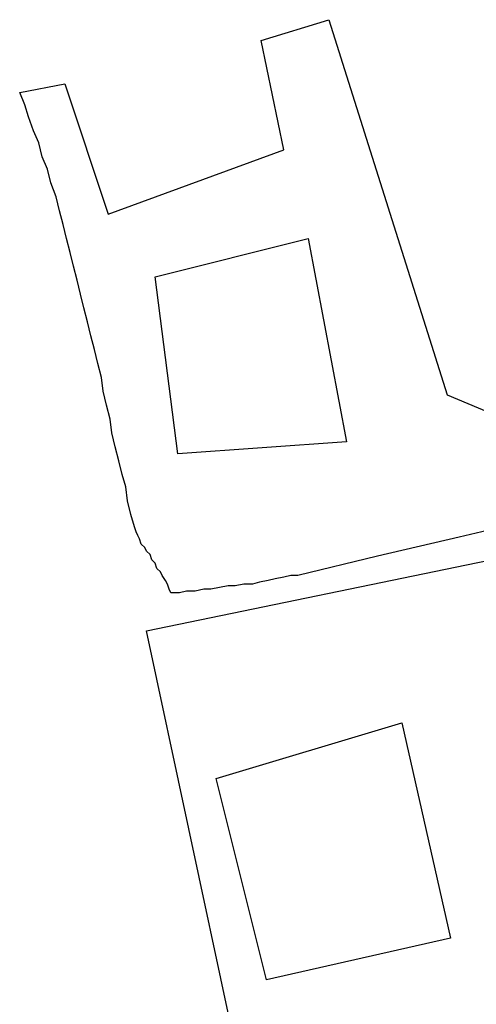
# Model space of a CAD drawing. Extents: x 0 to 26, y -0.6 to 2.3.
# Tile 7 of 10: x 20.02 to 20.533, y 0.799 to 1.906. Entities that reach past the tile are written whole.
import ezdxf

# ---------------------------------------------------------------- set-up
doc = ezdxf.new("R2010")
doc.units = 0

msp = doc.modelspace()

# ---------------------------------------------------------------- linework, layer by layer
at = {"color": 0}
for p, q in [((20.29102, 1.882813, 0.5), (20.36719, 1.90625, 0.5)), ((20.36719, 1.90625, 0.5), (20.5, 1.484375, 0.5)), ((20.31641, 1.759766, 0.5), (20.29102, 1.882813, 0.5)), ((20.01953, 1.824219, 0.5), (20.07031, 1.833984, 0.5)), ((20.07031, 1.833984, 0.5), (20.11914, 1.6875, 0.5)), ((20.02539, 1.810547, 0.5), (20.01953, 1.824219, 0.5)), ((20.0293, 1.796875, 0.5), (20.02539, 1.810547, 0.5)), ((20.03516, 1.78125, 0.5), (20.0293, 1.796875, 0.5)), ((20.04102, 1.767578, 0.5), (20.03516, 1.78125, 0.5)), ((20.04492, 1.751953, 0.5), (20.04102, 1.767578, 0.5)), ((20.05078, 1.738281, 0.5), (20.04492, 1.751953, 0.5)), ((20.11914, 1.6875, 0.5), (20.31641, 1.759766, 0.5)), ((20.05469, 1.722656, 0.5), (20.05078, 1.738281, 0.5)), ((20.06055, 1.707031, 0.5), (20.05469, 1.722656, 0.5)), ((20.06445, 1.691406, 0.5), (20.06055, 1.707031, 0.5)), ((20.06836, 1.675781, 0.5), (20.06445, 1.691406, 0.5)), ((20.07227, 1.660156, 0.5), (20.06836, 1.675781, 0.5)), ((20.07617, 1.644531, 0.5), (20.07227, 1.660156, 0.5)), ((20.17188, 1.617188, 0.5), (20.34375, 1.660156, 0.5)), ((20.34375, 1.660156, 0.5), (20.38672, 1.431641, 0.5)), ((20.08008, 1.628906, 0.5), (20.07617, 1.644531, 0.5)), ((20.08398, 1.613281, 0.5), (20.08008, 1.628906, 0.5)), ((20.19727, 1.417969, 0.5), (20.17188, 1.617188, 0.5)), ((20.08789, 1.597656, 0.5), (20.08398, 1.613281, 0.5)), ((20.0918, 1.582031, 0.5), (20.08789, 1.597656, 0.5)), ((20.0957, 1.566406, 0.5), (20.0918, 1.582031, 0.5)), ((20.09961, 1.550781, 0.5), (20.0957, 1.566406, 0.5)), ((20.10352, 1.535156, 0.5), (20.09961, 1.550781, 0.5)), ((20.10742, 1.519531, 0.5), (20.10352, 1.535156, 0.5)), ((20.11133, 1.503906, 0.5), (20.10742, 1.519531, 0.5)), ((20.11328, 1.488281, 0.5), (20.11133, 1.503906, 0.5)), ((20.11719, 1.472656, 0.5), (20.11328, 1.488281, 0.5)), ((20.5, 1.484375, 0.5), (20.64844, 1.421875, 0.5)), ((20.12109, 1.457031, 0.5), (20.11719, 1.472656, 0.5)), ((20.12305, 1.441406, 0.5), (20.12109, 1.457031, 0.5)), ((20.12695, 1.425781, 0.5), (20.12305, 1.441406, 0.5)), ((20.38672, 1.431641, 0.5), (20.19727, 1.417969, 0.5)), ((20.13086, 1.410156, 0.5), (20.12695, 1.425781, 0.5)), ((20.13477, 1.394531, 0.5), (20.13086, 1.410156, 0.5)), ((20.13867, 1.380859, 0.5), (20.13477, 1.394531, 0.5)), ((20.14063, 1.365234, 0.5), (20.13867, 1.380859, 0.5)), ((20.14453, 1.349609, 0.5), (20.14063, 1.365234, 0.5)), ((20.14844, 1.335938, 0.5), (20.14453, 1.349609, 0.5)), ((20.60352, 1.345703, 0.5), (20.51367, 1.324219, 0.5)), ((20.15039, 1.330078, 0.5), (20.14844, 1.335938, 0.5)), ((20.15234, 1.326172, 0.5), (20.15039, 1.330078, 0.5)), ((20.16211, 1.21875, 0.5), (20.73828, 1.337891, 0.5)), ((20.1543, 1.322266, 0.5), (20.15234, 1.326172, 0.5)), ((20.15625, 1.316406, 0.5), (20.1543, 1.322266, 0.5)), ((20.51367, 1.324219, 0.5), (20.42188, 1.302734, 0.5)), ((20.16016, 1.3125, 0.5), (20.15625, 1.316406, 0.5)), ((20.16211, 1.308594, 0.5), (20.16016, 1.3125, 0.5)), ((20.16602, 1.304688, 0.5), (20.16211, 1.308594, 0.5)), ((20.16797, 1.298828, 0.5), (20.16602, 1.304688, 0.5)), ((20.17188, 1.294922, 0.5), (20.16797, 1.298828, 0.5)), ((20.42188, 1.302734, 0.5), (20.33203, 1.28125, 0.5)), ((20.17383, 1.289063, 0.5), (20.17188, 1.294922, 0.5)), ((20.17773, 1.285156, 0.5), (20.17383, 1.289063, 0.5)), ((20.17969, 1.28125, 0.5), (20.17773, 1.285156, 0.5)), ((20.18359, 1.275391, 0.5), (20.17969, 1.28125, 0.5)), ((20.18555, 1.271484, 0.5), (20.18359, 1.275391, 0.5)), ((20.29883, 1.275391, 0.5), (20.28906, 1.273438, 0.5)), ((20.30664, 1.277344, 0.5), (20.29883, 1.275391, 0.5)), ((20.31641, 1.279297, 0.5), (20.30664, 1.277344, 0.5)), ((20.32422, 1.28125, 0.5), (20.31641, 1.279297, 0.5)), ((20.33203, 1.28125, 0.5), (20.32422, 1.28125, 0.5)), ((20.1875, 1.265625, 0.5), (20.18555, 1.271484, 0.5)), ((20.18945, 1.261719, 0.5), (20.1875, 1.265625, 0.5)), ((20.20703, 1.263672, 0.5), (20.19922, 1.261719, 0.5)), ((20.2168, 1.263672, 0.5), (20.20703, 1.263672, 0.5)), ((20.22656, 1.265625, 0.5), (20.2168, 1.263672, 0.5)), ((20.23438, 1.265625, 0.5), (20.22656, 1.265625, 0.5)), ((20.24414, 1.267578, 0.5), (20.23438, 1.265625, 0.5)), ((20.25391, 1.269531, 0.5), (20.24414, 1.267578, 0.5)), ((20.26172, 1.269531, 0.5), (20.25391, 1.269531, 0.5)), ((20.27148, 1.271484, 0.5), (20.26172, 1.269531, 0.5)), ((20.28125, 1.271484, 0.5), (20.27148, 1.271484, 0.5)), ((20.28906, 1.273438, 0.5), (20.28125, 1.271484, 0.5)), ((20.19922, 1.261719, 0.5), (20.18945, 1.261719, 0.5)), ((20.41406, 0.041016, 0.5), (20.16211, 1.21875, 0.5)), ((20.24023, 1.052734, 0.5), (20.44922, 1.115234, 0.5)), ((20.44922, 1.115234, 0.5), (20.50391, 0.873047, 0.5)), ((20.29688, 0.826172, 0.5), (20.24023, 1.052734, 0.5)), ((20.50391, 0.873047, 0.5), (20.29688, 0.826172, 0.5))]:
    msp.add_line(p, q, dxfattribs=at)

doc.saveas('drawing.dxf')
